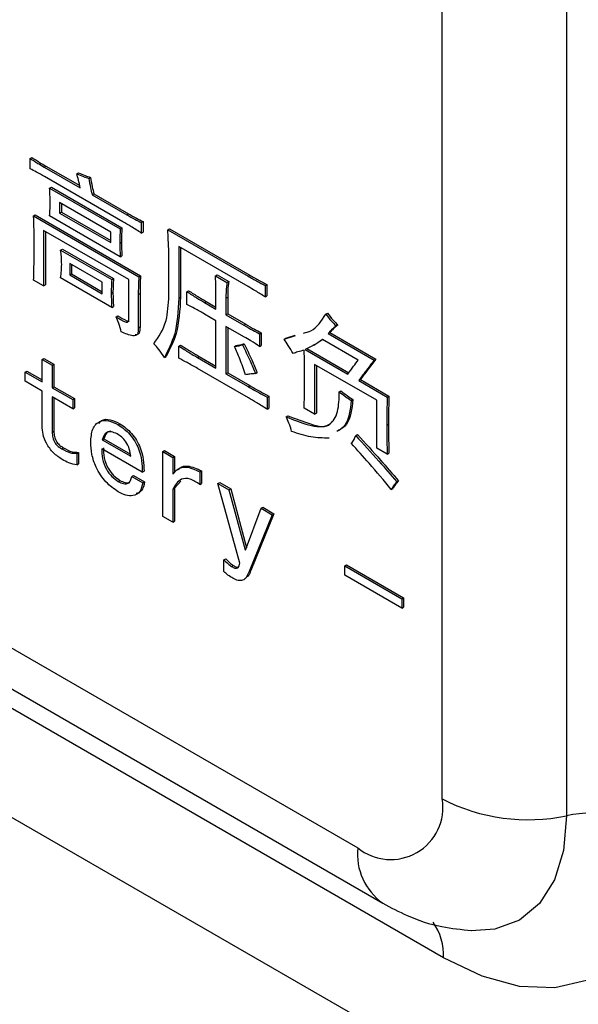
# Model space of a CAD drawing. Header units: millimetres. Extents: x 16386 to 23226, y -7201 to -2390.
# Tile 36 of 94: x 20949 to 20972, y -4653 to -4613. Entities that reach past the tile are written whole.
import ezdxf

# ---------------------------------------------------------------- set-up
doc = ezdxf.new("R2010")
doc.units = ezdxf.units.MM
doc.layers.get('0').update_dxf_attribs({"linetype": 'CONTINUOUS'})

msp = doc.modelspace()

# ---------------------------------------------------------------- linework, layer by layer
at = {"color": 7, "linetype": 'Continuous', "lineweight": 25}
for p, q in [((20712.744, -4509.181), (20972.088, -4658.897)), ((20966.551, -4644.677), (20966.551, -4571.597)), ((20898.502, -4609.425), (20963.06, -4646.693)), ((20899.538, -4611.714), (20964.096, -4648.983)), ((20966.595, -4651.235), (20902.038, -4613.967)), ((20949.539, -4618.246), (20949.61, -4618.205)), ((20949.539, -4618.675), (20949.539, -4618.246)), ((20950.118, -4618.604), (20950.189, -4618.563)), ((20950.118, -4618.604), (20951.607, -4619.463)), ((20950.189, -4618.563), (20951.586, -4619.37)), ((20953.364, -4620.86), (20950.139, -4618.998)), ((20951.462, -4618.878), (20951.532, -4618.837)), ((20951.958, -4619.069), (20952.029, -4619.028)), ((20950.345, -4619.475), (20950.416, -4619.434)), ((20950.345, -4619.475), (20953.261, -4621.158)), ((20950.416, -4619.434), (20953.331, -4621.117)), ((20952.103, -4619.75), (20952.173, -4619.709)), ((20952.103, -4619.75), (20953.529, -4620.573)), ((20952.173, -4619.709), (20953.6, -4620.532)), ((20952.868, -4621.289), (20950.759, -4620.072)), ((20950.759, -4620.072), (20950.759, -4620.502)), ((20950.83, -4620.113), (20950.83, -4620.461)), ((20949.684, -4620.621), (20949.754, -4620.58)), ((20949.684, -4620.621), (20954.026, -4623.128)), ((20949.754, -4620.58), (20954.096, -4623.087)), ((20953.261, -4622.304), (20950.345, -4620.621)), ((20950.759, -4620.502), (20950.83, -4620.461)), ((20950.759, -4620.502), (20952.868, -4621.719)), ((20950.83, -4620.461), (20952.868, -4621.638)), ((20953.529, -4620.573), (20953.6, -4620.532)), ((20953.261, -4621.158), (20953.331, -4621.117)), ((20954.129, -4620.895), (20954.2, -4620.855)), ((20954.129, -4620.895), (20954.129, -4621.325)), ((20954.2, -4620.855), (20954.2, -4621.284)), ((20953.612, -4623.247), (20950.097, -4621.218)), ((20950.097, -4621.218), (20950.097, -4623.51)), ((20950.168, -4621.259), (20950.168, -4623.469)), ((20952.868, -4621.719), (20952.868, -4621.289)), ((20954.129, -4621.325), (20954.2, -4621.284)), ((20955.225, -4621.194), (20955.295, -4621.153)), ((20955.225, -4621.194), (20958.533, -4623.103)), ((20955.295, -4621.153), (20958.604, -4623.063)), ((20953.24, -4621.743), (20953.311, -4621.702)), ((20958.533, -4623.533), (20955.68, -4621.886)), ((20955.68, -4621.886), (20955.68, -4624.011)), ((20955.75, -4621.927), (20955.75, -4623.97)), ((20950.8, -4622.03), (20950.871, -4621.989)), ((20950.8, -4622.03), (20952.909, -4623.247)), ((20950.871, -4621.989), (20952.98, -4623.206)), ((20953.261, -4622.304), (20953.331, -4622.263)), ((20955.266, -4623.916), (20955.266, -4622.125)), ((20952.516, -4623.355), (20951.172, -4622.579)), ((20951.172, -4622.579), (20951.172, -4623.056)), ((20951.243, -4622.62), (20951.243, -4623.016)), ((20951.172, -4623.056), (20951.243, -4623.016)), ((20951.172, -4623.056), (20952.516, -4623.832)), ((20951.243, -4623.016), (20952.516, -4623.751)), ((20954.026, -4623.128), (20954.096, -4623.087)), ((20957.189, -4623.092), (20957.26, -4623.051)), ((20957.189, -4623.092), (20957.664, -4623.366)), ((20957.26, -4623.051), (20957.735, -4623.325)), ((20958.533, -4623.103), (20958.604, -4623.063)), ((20950.097, -4623.51), (20949.684, -4623.271)), ((20950.097, -4623.51), (20950.168, -4623.469)), ((20952.909, -4624.393), (20950.8, -4623.176)), ((20952.516, -4623.832), (20952.516, -4623.355)), ((20952.909, -4623.247), (20952.98, -4623.206)), ((20953.612, -4624.751), (20953.612, -4623.247)), ((20957.664, -4623.366), (20957.735, -4623.325)), ((20959.236, -4623.485), (20959.307, -4623.445)), ((20959.236, -4623.485), (20959.236, -4623.963)), ((20959.307, -4623.445), (20959.307, -4623.922)), ((20952.888, -4623.808), (20952.959, -4623.768)), ((20954.005, -4623.856), (20954.076, -4623.815)), ((20954.005, -4623.856), (20954.005, -4625.241)), ((20954.076, -4623.815), (20954.076, -4625.2)), ((20956.01, -4623.748), (20956.081, -4623.708)), ((20956.01, -4624.274), (20956.01, -4623.748)), ((20957.21, -4624.464), (20957.21, -4623.748)), ((20959.236, -4623.963), (20959.307, -4623.922)), ((20952.909, -4624.393), (20952.98, -4624.352)), ((20955.68, -4624.011), (20955.75, -4623.97)), ((20956.734, -4624.19), (20956.805, -4624.149)), ((20956.734, -4624.19), (20957.21, -4624.464)), ((20956.805, -4624.149), (20957.21, -4624.383)), ((20957.623, -4624.011), (20957.694, -4623.97)), ((20957.623, -4624.011), (20957.623, -4624.703)), ((20957.694, -4623.97), (20957.694, -4624.662)), ((20953.095, -4624.787), (20953.166, -4624.746)), ((20957.21, -4624.942), (20956.734, -4624.667)), ((20957.623, -4624.703), (20957.694, -4624.662)), ((20957.623, -4624.703), (20958.367, -4625.133)), ((20957.694, -4624.662), (20958.438, -4625.092)), ((20961.738, -4624.667), (20961.808, -4624.626)), ((20957.21, -4626.9), (20957.21, -4624.942)), ((20958.367, -4625.61), (20957.623, -4625.181)), ((20957.623, -4625.181), (20957.623, -4627.138)), ((20958.367, -4625.133), (20958.438, -4625.092)), ((20962.172, -4625.156), (20962.242, -4625.116)), ((20954.005, -4625.241), (20954.076, -4625.2)), ((20957.694, -4625.222), (20957.694, -4627.098)), ((20959.008, -4625.479), (20959.079, -4625.438)), ((20959.008, -4625.479), (20959.008, -4626.004)), ((20959.079, -4625.438), (20959.079, -4625.963)), ((20960.022, -4625.706), (20960.489, -4625.558)), ((20960.092, -4625.665), (20960.484, -4625.541)), ((20961.841, -4625.467), (20961.912, -4625.426)), ((20961.841, -4625.467), (20963.743, -4626.565)), ((20961.912, -4625.426), (20963.814, -4626.524)), ((20955.68, -4625.993), (20955.75, -4625.952)), ((20955.68, -4626.494), (20955.68, -4625.993)), ((20957.975, -4626.004), (20958.045, -4625.964)), ((20958.305, -4625.933), (20958.376, -4625.892)), ((20959.008, -4626.004), (20959.079, -4625.963)), ((20960.022, -4625.706), (20960.092, -4625.665)), ((20961.247, -4625.953), (20961.335, -4625.902)), ((20961.617, -4625.72), (20961.326, -4625.905)), ((20963.081, -4626.565), (20961.614, -4625.718)), ((20960.89, -4626.135), (20962.647, -4627.15)), ((20960.961, -4626.095), (20962.69, -4627.093)), ((20950.035, -4626.538), (20950.106, -4626.497)), ((20950.035, -4627.469), (20950.035, -4626.538)), ((20950.035, -4626.538), (20950.449, -4626.776)), ((20950.106, -4626.497), (20950.519, -4626.735)), ((20950.449, -4626.776), (20950.519, -4626.735)), ((20950.449, -4626.776), (20950.449, -4627.707)), ((20950.519, -4626.735), (20950.519, -4627.667)), ((20955.08, -4626.458), (20955.151, -4626.417)), ((20956.445, -4626.458), (20956.515, -4626.417)), ((20956.445, -4626.458), (20957.21, -4626.9)), ((20956.515, -4626.417), (20957.21, -4626.818)), ((20963.847, -4628.224), (20961.283, -4626.744)), ((20961.283, -4626.744), (20961.283, -4628.797)), ((20961.353, -4626.785), (20961.353, -4628.757)), ((20963.743, -4626.565), (20963.814, -4626.524)), ((20949.332, -4627.063), (20949.403, -4627.022)), ((20949.332, -4627.445), (20949.332, -4627.063)), ((20949.332, -4627.063), (20950.035, -4627.469)), ((20949.403, -4627.022), (20950.035, -4627.387)), ((20958.554, -4628.129), (20956.445, -4626.912)), ((20957.623, -4627.138), (20957.694, -4627.098)), ((20957.623, -4627.138), (20958.533, -4627.664)), ((20957.694, -4627.098), (20958.604, -4627.623)), ((20958.843, -4627.126), (20958.914, -4627.086)), ((20950.035, -4627.851), (20949.332, -4627.445)), ((20958.533, -4627.664), (20958.604, -4627.623)), ((20963.102, -4627.413), (20963.173, -4627.372)), ((20963.102, -4627.413), (20964.281, -4628.093)), ((20963.173, -4627.372), (20964.351, -4628.052)), ((20950.035, -4629.283), (20950.035, -4627.851)), ((20950.449, -4627.707), (20950.519, -4627.667)), ((20950.449, -4627.707), (20951.296, -4628.197)), ((20950.519, -4627.667), (20951.367, -4628.156)), ((20962.296, -4627.878), (20962.367, -4627.837)), ((20951.296, -4628.579), (20950.449, -4628.089)), ((20950.449, -4628.089), (20950.449, -4629.546)), ((20950.519, -4628.13), (20950.519, -4629.505)), ((20951.296, -4628.197), (20951.367, -4628.156)), ((20951.296, -4628.197), (20951.296, -4628.579)), ((20951.367, -4628.156), (20951.367, -4628.538)), ((20959.319, -4628.093), (20959.389, -4628.053)), ((20959.319, -4628.093), (20959.319, -4628.595)), ((20959.389, -4628.053), (20959.389, -4628.554)), ((20962.792, -4628.236), (20962.863, -4628.195)), ((20963.847, -4630.206), (20963.847, -4628.224)), ((20964.281, -4628.093), (20964.351, -4628.052)), ((20951.296, -4628.579), (20951.367, -4628.538)), ((20959.319, -4628.595), (20959.389, -4628.554)), ((20961.283, -4628.797), (20960.849, -4628.547)), ((20961.283, -4628.797), (20961.353, -4628.757)), ((20953.178, -4629.235), (20953.249, -4629.194)), ((20960.104, -4628.905), (20960.175, -4628.864)), ((20964.26, -4629.251), (20964.331, -4629.21)), ((20950.449, -4629.546), (20950.519, -4629.505)), ((20962.978, -4629.681), (20963.049, -4629.64)), ((20952.516, -4629.856), (20952.587, -4629.815)), ((20952.516, -4629.856), (20953.695, -4630.536)), ((20952.587, -4629.815), (20953.676, -4630.444)), ((20950.842, -4630.226), (20950.912, -4630.185)), ((20951.462, -4630.417), (20951.532, -4630.376)), ((20951.462, -4630.417), (20951.462, -4630.895)), ((20951.532, -4630.376), (20951.532, -4630.854)), ((20954.17, -4631.193), (20952.496, -4630.226)), ((20955.018, -4630.345), (20955.089, -4630.304)), ((20955.018, -4633.019), (20955.018, -4630.345)), ((20955.018, -4630.345), (20955.432, -4630.584)), ((20955.089, -4630.304), (20955.502, -4630.543)), ((20964.281, -4630.457), (20963.847, -4630.206)), ((20964.281, -4630.457), (20964.351, -4630.416)), ((20951.462, -4630.895), (20951.532, -4630.854)), ((20955.432, -4630.584), (20955.502, -4630.543)), ((20955.432, -4630.584), (20955.432, -4631.276)), ((20955.502, -4630.543), (20955.502, -4631.207)), ((20954.17, -4631.193), (20954.241, -4631.152)), ((20956.548, -4631.181), (20956.619, -4631.14)), ((20956.548, -4631.181), (20956.548, -4631.706)), ((20956.619, -4631.14), (20956.619, -4631.665)), ((20953.178, -4631.575), (20953.249, -4631.534)), ((20953.736, -4631.372), (20953.807, -4631.331)), ((20953.736, -4631.372), (20954.191, -4631.635)), ((20953.807, -4631.331), (20954.262, -4631.594)), ((20954.191, -4631.635), (20954.262, -4631.594)), ((20955.756, -4631.561), (20955.502, -4631.856)), ((20956.548, -4631.706), (20956.619, -4631.665)), ((20957.292, -4631.658), (20957.363, -4631.617)), ((20958.202, -4634.953), (20957.292, -4631.658)), ((20957.292, -4631.658), (20957.747, -4631.921)), ((20957.363, -4631.617), (20957.818, -4631.88)), ((20964.674, -4631.591), (20964.744, -4631.55)), ((20955.432, -4631.897), (20955.502, -4631.856)), ((20955.432, -4631.897), (20955.432, -4633.258)), ((20955.502, -4631.856), (20955.502, -4633.217)), ((20957.747, -4631.921), (20957.818, -4631.88)), ((20957.747, -4631.921), (20958.409, -4634.404)), ((20957.818, -4631.88), (20958.467, -4634.315)), ((20964.446, -4631.913), (20964.517, -4631.872)), ((20958.429, -4634.416), (20959.07, -4632.685)), ((20959.596, -4632.906), (20958.645, -4635.246)), ((20959.07, -4632.685), (20959.141, -4632.644)), ((20959.07, -4632.685), (20959.525, -4632.947)), ((20959.141, -4632.644), (20959.596, -4632.906)), ((20959.525, -4632.947), (20959.596, -4632.906)), ((20955.432, -4633.258), (20955.018, -4633.019)), ((20955.432, -4633.258), (20955.502, -4633.217)), ((20959.525, -4632.947), (20958.574, -4635.287)), ((20958.409, -4634.404), (20958.441, -4634.385)), ((20958.409, -4634.404), (20958.429, -4634.416)), ((20957.54, -4634.81), (20957.611, -4634.769)), ((20957.54, -4635.287), (20957.54, -4634.81)), ((20957.851, -4635.084), (20957.921, -4635.043)), ((20958.574, -4635.287), (20958.645, -4635.246)), ((20962.523, -4635.06), (20962.594, -4635.019)), ((20962.523, -4635.06), (20964.88, -4636.421)), ((20962.523, -4635.442), (20962.523, -4635.06)), ((20962.594, -4635.019), (20964.951, -4636.38)), ((20964.88, -4636.803), (20962.523, -4635.442)), ((20964.88, -4636.421), (20964.951, -4636.38)), ((20964.88, -4636.421), (20964.88, -4636.803)), ((20964.951, -4636.38), (20964.951, -4636.762)), ((20964.88, -4636.803), (20964.951, -4636.762))]:
    msp.add_line(p, q, dxfattribs=at)
at = {"color": 8, "linetype": 'Continuous', "lineweight": 25}
msp.add_line((20971.683, -4577.168), (20971.683, -4645.372), dxfattribs=at)
at = {"color": 8, "linetype": 'Continuous', "lineweight": 25, "flags": 128}
msp.add_lwpolyline([(20971.683, -4645.372), (20971.555, -4646.798), (20971.176, -4648.021), (20970.56, -4648.996), (20969.732, -4649.683), (20968.723, -4650.056), (20967.741, -4650.116)], dxfattribs=at)
at = {"color": 7, "linetype": 'Continuous', "lineweight": 25, "flags": 128}
msp.add_lwpolyline([(20975.788, -4645.927), (20975.648, -4647.69), (20975.233, -4649.238), (20974.556, -4650.524), (20973.637, -4651.509), (20972.504, -4652.163), (20971.191, -4652.467), (20969.739, -4652.41), (20968.192, -4651.996), (20966.595, -4651.235)], dxfattribs=at)
at = {"color": 7, "linetype": 'Continuous', "lineweight": 25}
for centre, radius, start, end in [((20964.423, -4645.022), 2.156, 230.797, 9.2139), ((20970.096, -4637.793), 7.743, 242.7578, 281.8276), ((20972.952, -4651.434), 6.194, 62.7576, 101.8275)]:
    msp.add_arc(centre, radius, start, end, dxfattribs=at)
at = {"color": 8, "linetype": 'Continuous', "lineweight": 25}
for centre, radius, start, end in [((20965.55, -4646.945), 2.503, 174.2223, 234.4871), ((20964.262, -4651.108), 2.337, 356.8707, 35.2981)]:
    msp.add_arc(centre, radius, start, end, dxfattribs=at)
at = {"color": 7, "linetype": 'Continuous', "lineweight": 25}
for points, knots in [([(20949.539, -4618.246), (20949.647, -4618.316), (20949.84, -4618.441), (20950.033, -4618.554), (20950.118, -4618.604)], [0, 0, 0, 0, 0.5599791, 1, 1, 1, 1]), ([(20949.61, -4618.205), (20949.718, -4618.275), (20949.91, -4618.4), (20950.104, -4618.513), (20950.189, -4618.563)], [0, 0, 0, 0, 0.5599791, 1, 1, 1, 1]), ([(20950.139, -4618.998), (20950.027, -4618.934), (20949.826, -4618.82), (20949.627, -4618.72), (20949.539, -4618.675)], [0, 0, 0, 0, 0.560024, 1, 1, 1, 1]), ([(20951.607, -4619.463), (20951.584, -4619.355), (20951.545, -4619.162), (20951.487, -4618.965), (20951.462, -4618.878)], [0, 0, 0, 0, 0.559988, 1, 1, 1, 1]), ([(20951.462, -4618.878), (20951.555, -4618.92), (20951.722, -4618.996), (20951.886, -4619.047), (20951.958, -4619.069)], [0, 0, 0, 0, 0.55994, 1, 1, 1, 1]), ([(20951.532, -4618.837), (20951.626, -4618.879), (20951.793, -4618.955), (20951.957, -4619.006), (20952.029, -4619.028)], [0, 0, 0, 0, 0.55994, 1, 1, 1, 1]), ([(20951.958, -4619.069), (20951.981, -4619.195), (20952.022, -4619.42), (20952.078, -4619.649), (20952.103, -4619.75)], [0, 0, 0, 0, 0.55994, 1, 1, 1, 1]), ([(20952.029, -4619.028), (20952.052, -4619.154), (20952.093, -4619.379), (20952.149, -4619.608), (20952.173, -4619.709)], [0, 0, 0, 0, 0.55994, 1, 1, 1, 1]), ([(20950.366, -4620.084), (20950.365, -4619.972), (20950.364, -4619.772), (20950.351, -4619.566), (20950.345, -4619.475)], [0, 0, 0, 0, 0.560014, 1, 1, 1, 1]), ([(20950.345, -4620.621), (20950.352, -4620.523), (20950.365, -4620.347), (20950.366, -4620.164), (20950.366, -4620.084)], [0, 0, 0, 0, 0.559948, 1, 1, 1, 1]), ([(20949.704, -4621.922), (20949.705, -4621.682), (20949.706, -4621.253), (20949.69, -4620.814), (20949.684, -4620.621)], [0, 0, 0, 0, 0.560044, 1, 1, 1, 1]), ([(20953.529, -4620.573), (20953.641, -4620.636), (20953.841, -4620.749), (20954.041, -4620.851), (20954.129, -4620.895)], [0, 0, 0, 0, 0.559992, 1, 1, 1, 1]), ([(20953.6, -4620.532), (20953.712, -4620.595), (20953.912, -4620.708), (20954.112, -4620.81), (20954.2, -4620.855)], [0, 0, 0, 0, 0.559992, 1, 1, 1, 1]), ([(20953.331, -4621.117), (20953.325, -4621.225), (20953.313, -4621.417), (20953.311, -4621.615), (20953.311, -4621.702)], [0, 0, 0, 0, 0.5599825, 1, 1, 1, 1]), ([(20954.129, -4621.325), (20953.986, -4621.235), (20953.731, -4621.073), (20953.476, -4620.925), (20953.364, -4620.86)], [0, 0, 0, 0, 0.559977, 1, 1, 1, 1]), ([(20953.261, -4621.158), (20953.254, -4621.266), (20953.243, -4621.458), (20953.241, -4621.656), (20953.24, -4621.743)], [0, 0, 0, 0, 0.5599825, 1, 1, 1, 1]), ([(20955.266, -4622.125), (20955.259, -4621.951), (20955.246, -4621.642), (20955.231, -4621.331), (20955.225, -4621.194)], [0, 0, 0, 0, 0.56, 1, 1, 1, 1]), ([(20949.684, -4623.271), (20949.691, -4623.022), (20949.705, -4622.576), (20949.704, -4622.122), (20949.704, -4621.922)], [0, 0, 0, 0, 0.559974, 1, 1, 1, 1]), ([(20953.24, -4621.743), (20953.241, -4621.846), (20953.244, -4622.031), (20953.255, -4622.221), (20953.261, -4622.304)], [0, 0, 0, 0, 0.559973, 1, 1, 1, 1]), ([(20953.311, -4621.702), (20953.312, -4621.806), (20953.314, -4621.99), (20953.326, -4622.18), (20953.331, -4622.263)], [0, 0, 0, 0, 0.559973, 1, 1, 1, 1]), ([(20950.842, -4622.627), (20950.84, -4622.518), (20950.837, -4622.325), (20950.812, -4622.12), (20950.8, -4622.03)], [0, 0, 0, 0, 0.560002, 1, 1, 1, 1]), ([(20950.8, -4623.176), (20950.814, -4623.077), (20950.838, -4622.901), (20950.84, -4622.71), (20950.842, -4622.627)], [0, 0, 0, 0, 0.559895, 1, 1, 1, 1]), ([(20954.026, -4623.128), (20954.019, -4623.262), (20954.007, -4623.502), (20954.005, -4623.748), (20954.005, -4623.856)], [0, 0, 0, 0, 0.5599868, 1, 1, 1, 1]), ([(20954.096, -4623.087), (20954.09, -4623.221), (20954.078, -4623.461), (20954.076, -4623.707), (20954.076, -4623.815)], [0, 0, 0, 0, 0.5599868, 1, 1, 1, 1]), ([(20957.21, -4623.748), (20957.209, -4623.627), (20957.208, -4623.412), (20957.195, -4623.189), (20957.189, -4623.092)], [0, 0, 0, 0, 0.560019, 1, 1, 1, 1]), ([(20958.533, -4623.103), (20958.664, -4623.179), (20958.899, -4623.314), (20959.133, -4623.433), (20959.236, -4623.485)], [0, 0, 0, 0, 0.560021, 1, 1, 1, 1]), ([(20958.604, -4623.063), (20958.735, -4623.138), (20958.969, -4623.273), (20959.204, -4623.392), (20959.307, -4623.445)], [0, 0, 0, 0, 0.560021, 1, 1, 1, 1]), ([(20952.909, -4623.247), (20952.902, -4623.35), (20952.89, -4623.534), (20952.889, -4623.725), (20952.888, -4623.808)], [0, 0, 0, 0, 0.559978, 1, 1, 1, 1]), ([(20952.98, -4623.206), (20952.973, -4623.309), (20952.961, -4623.493), (20952.96, -4623.684), (20952.959, -4623.768)], [0, 0, 0, 0, 0.559978, 1, 1, 1, 1]), ([(20957.664, -4623.366), (20957.65, -4623.482), (20957.623, -4623.688), (20957.623, -4623.912), (20957.623, -4624.011)], [0, 0, 0, 0, 0.559659, 1, 1, 1, 1]), ([(20957.735, -4623.325), (20957.72, -4623.441), (20957.694, -4623.647), (20957.694, -4623.871), (20957.694, -4623.97)], [0, 0, 0, 0, 0.559659, 1, 1, 1, 1]), ([(20959.236, -4623.963), (20959.105, -4623.879), (20958.871, -4623.728), (20958.636, -4623.593), (20958.533, -4623.533)], [0, 0, 0, 0, 0.559964, 1, 1, 1, 1]), ([(20952.888, -4623.808), (20952.89, -4623.916), (20952.892, -4624.109), (20952.904, -4624.306), (20952.909, -4624.393)], [0, 0, 0, 0, 0.559978, 1, 1, 1, 1]), ([(20952.959, -4623.768), (20952.96, -4623.875), (20952.962, -4624.068), (20952.974, -4624.265), (20952.98, -4624.352)], [0, 0, 0, 0, 0.559978, 1, 1, 1, 1]), ([(20954.646, -4625.897), (20954.846, -4625.605), (20955.205, -4625.082), (20955.247, -4624.273), (20955.266, -4623.916)], [0, 0, 0, 0, 0.55891, 1, 1, 1, 1]), ([(20956.01, -4623.748), (20956.145, -4623.834), (20956.387, -4623.987), (20956.628, -4624.128), (20956.734, -4624.19)], [0, 0, 0, 0, 0.559994, 1, 1, 1, 1]), ([(20956.081, -4623.708), (20956.216, -4623.793), (20956.457, -4623.946), (20956.699, -4624.087), (20956.805, -4624.149)], [0, 0, 0, 0, 0.559994, 1, 1, 1, 1]), ([(20955.68, -4624.011), (20955.649, -4624.539), (20955.594, -4625.483), (20955.237, -4626.16), (20955.08, -4626.458)], [0, 0, 0, 0, 0.559516, 1, 1, 1, 1]), ([(20955.75, -4623.97), (20955.72, -4624.498), (20955.665, -4625.442), (20955.308, -4626.119), (20955.151, -4626.417)], [0, 0, 0, 0, 0.559516, 1, 1, 1, 1]), ([(20956.734, -4624.667), (20956.599, -4624.589), (20956.357, -4624.449), (20956.116, -4624.327), (20956.01, -4624.274)], [0, 0, 0, 0, 0.560063, 1, 1, 1, 1]), ([(20953.095, -4624.787), (20953.215, -4624.861), (20953.364, -4624.953), (20953.536, -4625.017), (20953.578, -4624.988), (20953.618, -4624.916), (20953.615, -4624.824), (20953.612, -4624.751)], [0, 0, 0, 0, 0.501492, 0.625527, 0.688098, 0.750773, 1, 1, 1, 1]), ([(20953.166, -4624.746), (20953.284, -4624.817), (20953.431, -4624.904), (20953.6, -4624.977), (20953.625, -4624.959), (20953.629, -4624.956)], [0, 0, 0, 0, 0.768945, 0.959129, 1, 1, 1, 1]), ([(20960.823, -4625.453), (20960.926, -4625.427), (20961.329, -4625.329), (20961.563, -4624.949), (20961.738, -4624.667)], [0, 0, 0, 0, 0.255683, 1, 1, 1, 1]), ([(20961.738, -4624.667), (20961.814, -4624.767), (20961.95, -4624.947), (20962.104, -4625.092), (20962.172, -4625.156)], [0, 0, 0, 0, 0.559958, 1, 1, 1, 1]), ([(20961.808, -4624.626), (20961.885, -4624.727), (20962.021, -4624.906), (20962.175, -4625.052), (20962.242, -4625.116)], [0, 0, 0, 0, 0.559958, 1, 1, 1, 1]), ([(20953.302, -4625.408), (20953.271, -4625.292), (20953.217, -4625.085), (20953.132, -4624.878), (20953.095, -4624.787)], [0, 0, 0, 0, 0.559981, 1, 1, 1, 1]), ([(20958.367, -4625.133), (20958.487, -4625.202), (20958.701, -4625.325), (20958.915, -4625.432), (20959.008, -4625.479)], [0, 0, 0, 0, 0.56001, 1, 1, 1, 1]), ([(20958.438, -4625.092), (20958.558, -4625.161), (20958.772, -4625.284), (20958.985, -4625.391), (20959.079, -4625.438)], [0, 0, 0, 0, 0.56001, 1, 1, 1, 1]), ([(20962.172, -4625.156), (20962.107, -4625.21), (20961.992, -4625.307), (20961.887, -4625.418), (20961.841, -4625.467)], [0, 0, 0, 0, 0.560111, 1, 1, 1, 1]), ([(20962.242, -4625.116), (20962.178, -4625.17), (20962.063, -4625.266), (20961.958, -4625.377), (20961.912, -4625.426)], [0, 0, 0, 0, 0.560111, 1, 1, 1, 1]), ([(20954.005, -4625.241), (20954.003, -4625.337), (20954.001, -4625.481), (20953.894, -4625.571), (20953.669, -4625.562), (20953.465, -4625.476), (20953.302, -4625.408)], [0, 0, 0, 0, 0.248436, 0.373255, 0.498424, 1, 1, 1, 1]), ([(20954.076, -4625.2), (20954.074, -4625.295), (20954.071, -4625.438), (20953.972, -4625.527), (20953.908, -4625.523), (20953.88, -4625.522)], [0, 0, 0, 0, 0.534187, 0.802574, 1, 1, 1, 1]), ([(20955.08, -4626.458), (20955.006, -4626.344), (20954.875, -4626.139), (20954.716, -4625.971), (20954.646, -4625.897)], [0, 0, 0, 0, 0.559555, 1, 1, 1, 1]), ([(20955.68, -4625.993), (20955.822, -4626.083), (20956.077, -4626.244), (20956.332, -4626.393), (20956.445, -4626.458)], [0, 0, 0, 0, 0.559977, 1, 1, 1, 1]), ([(20955.75, -4625.952), (20955.893, -4626.042), (20956.148, -4626.204), (20956.403, -4626.352), (20956.515, -4626.417)], [0, 0, 0, 0, 0.559977, 1, 1, 1, 1]), ([(20957.975, -4626.004), (20958.039, -4625.998), (20958.155, -4625.987), (20958.26, -4625.949), (20958.305, -4625.933)], [0, 0, 0, 0, 0.559969, 1, 1, 1, 1]), ([(20958.045, -4625.964), (20958.11, -4625.957), (20958.226, -4625.946), (20958.33, -4625.908), (20958.376, -4625.892)], [0, 0, 0, 0, 0.559969, 1, 1, 1, 1]), ([(20958.305, -4625.933), (20958.411, -4626.154), (20958.599, -4626.55), (20958.768, -4626.95), (20958.843, -4627.126)], [0, 0, 0, 0, 0.5600005, 1, 1, 1, 1]), ([(20959.008, -4626.004), (20958.889, -4625.927), (20958.675, -4625.789), (20958.462, -4625.665), (20958.367, -4625.61)], [0, 0, 0, 0, 0.559949, 1, 1, 1, 1]), ([(20958.376, -4625.892), (20958.481, -4626.114), (20958.669, -4626.51), (20958.839, -4626.91), (20958.914, -4627.086)], [0, 0, 0, 0, 0.5600005, 1, 1, 1, 1]), ([(20960.394, -4626.303), (20960.33, -4626.187), (20960.216, -4625.981), (20960.081, -4625.79), (20960.022, -4625.706)], [0, 0, 0, 0, 0.560043, 1, 1, 1, 1]), ([(20961.614, -4625.718), (20961.484, -4625.805), (20961.253, -4625.962), (20961.001, -4626.082), (20960.89, -4626.135)], [0, 0, 0, 0, 0.559994, 1, 1, 1, 1]), ([(20958.429, -4627.174), (20958.354, -4626.955), (20958.219, -4626.563), (20958.049, -4626.175), (20957.975, -4626.004)], [0, 0, 0, 0, 0.559984, 1, 1, 1, 1]), ([(20960.849, -4626.159), (20960.762, -4626.182), (20960.606, -4626.222), (20960.459, -4626.278), (20960.394, -4626.303)], [0, 0, 0, 0, 0.560031, 1, 1, 1, 1]), ([(20960.869, -4627.341), (20960.869, -4627.123), (20960.869, -4626.733), (20960.855, -4626.334), (20960.849, -4626.159)], [0, 0, 0, 0, 0.560021, 1, 1, 1, 1]), ([(20956.445, -4626.912), (20956.302, -4626.829), (20956.046, -4626.682), (20955.792, -4626.551), (20955.68, -4626.494)], [0, 0, 0, 0, 0.560043, 1, 1, 1, 1]), ([(20962.647, -4627.15), (20962.73, -4627.043), (20962.877, -4626.851), (20963.019, -4626.652), (20963.081, -4626.565)], [0, 0, 0, 0, 0.56001, 1, 1, 1, 1]), ([(20963.743, -4626.565), (20963.622, -4626.722), (20963.407, -4627.002), (20963.195, -4627.287), (20963.102, -4627.413)], [0, 0, 0, 0, 0.560009, 1, 1, 1, 1]), ([(20963.814, -4626.524), (20963.693, -4626.681), (20963.478, -4626.961), (20963.266, -4627.246), (20963.173, -4627.372)], [0, 0, 0, 0, 0.560009, 1, 1, 1, 1]), ([(20958.843, -4627.126), (20958.764, -4627.132), (20958.624, -4627.141), (20958.489, -4627.164), (20958.429, -4627.174)], [0, 0, 0, 0, 0.559982, 1, 1, 1, 1]), ([(20958.604, -4627.623), (20958.75, -4627.707), (20959.012, -4627.858), (20959.274, -4627.993), (20959.389, -4628.053)], [0, 0, 0, 0, 0.560031, 1, 1, 1, 1]), ([(20960.849, -4628.547), (20960.856, -4628.324), (20960.869, -4627.926), (20960.869, -4627.52), (20960.869, -4627.341)], [0, 0, 0, 0, 0.559981, 1, 1, 1, 1]), ([(20958.533, -4627.664), (20958.68, -4627.748), (20958.942, -4627.899), (20959.203, -4628.034), (20959.319, -4628.093)], [0, 0, 0, 0, 0.560031, 1, 1, 1, 1]), ([(20960.104, -4628.905), (20960.414, -4629.033), (20961.033, -4629.288), (20961.889, -4629.382), (20962.283, -4628.73), (20962.292, -4628.163), (20962.296, -4627.878)], [0, 0, 0, 0, 0.281467, 0.560828, 0.778939, 1, 1, 1, 1]), ([(20962.296, -4627.878), (20962.388, -4627.947), (20962.553, -4628.07), (20962.719, -4628.186), (20962.792, -4628.236)], [0, 0, 0, 0, 0.560035, 1, 1, 1, 1]), ([(20962.367, -4627.837), (20962.459, -4627.906), (20962.624, -4628.03), (20962.79, -4628.145), (20962.863, -4628.195)], [0, 0, 0, 0, 0.560035, 1, 1, 1, 1]), ([(20959.319, -4628.595), (20959.176, -4628.504), (20958.921, -4628.342), (20958.666, -4628.194), (20958.554, -4628.129)], [0, 0, 0, 0, 0.559964, 1, 1, 1, 1]), ([(20962.792, -4628.236), (20962.748, -4628.626), (20962.683, -4629.21), (20962.318, -4629.444), (20962.197, -4629.522)], [0, 0, 0, 0, 0.668022, 1, 1, 1, 1]), ([(20962.863, -4628.195), (20962.819, -4628.585), (20962.753, -4629.169), (20962.389, -4629.403), (20962.267, -4629.481)], [0, 0, 0, 0, 0.668022, 1, 1, 1, 1]), ([(20964.281, -4628.093), (20964.273, -4628.307), (20964.26, -4628.689), (20964.26, -4629.079), (20964.26, -4629.251)], [0, 0, 0, 0, 0.559975, 1, 1, 1, 1]), ([(20964.351, -4628.052), (20964.344, -4628.266), (20964.331, -4628.648), (20964.331, -4629.038), (20964.331, -4629.21)], [0, 0, 0, 0, 0.559975, 1, 1, 1, 1]), ([(20952.041, -4629.963), (20952.054, -4629.769), (20952.08, -4629.381), (20952.372, -4629.074), (20952.767, -4629.035), (20953.041, -4629.169), (20953.178, -4629.235)], [0, 0, 0, 0, 0.280388, 0.559303, 0.779456, 1, 1, 1, 1]), ([(20952.376, -4629.188), (20952.411, -4629.141), (20952.518, -4629), (20952.843, -4629.002), (20953.113, -4629.13), (20953.249, -4629.194)], [0, 0, 0, 0, 0.199059, 0.599174, 1, 1, 1, 1]), ([(20953.178, -4629.235), (20953.344, -4629.352), (20953.675, -4629.587), (20954.135, -4630.361), (20954.157, -4630.877), (20954.17, -4631.193)], [0, 0, 0, 0, 0.280457, 0.559668, 1, 1, 1, 1]), ([(20953.249, -4629.194), (20953.415, -4629.312), (20953.746, -4629.546), (20954.205, -4630.32), (20954.227, -4630.836), (20954.241, -4631.152)], [0, 0, 0, 0, 0.280457, 0.559668, 1, 1, 1, 1]), ([(20960.332, -4629.514), (20960.3, -4629.399), (20960.242, -4629.195), (20960.146, -4628.994), (20960.104, -4628.905)], [0, 0, 0, 0, 0.559715, 1, 1, 1, 1]), ([(20960.175, -4628.864), (20960.478, -4628.982), (20961.082, -4629.217), (20961.829, -4629.398), (20961.994, -4629.111), (20962.019, -4629.069)], [0, 0, 0, 0, 0.462154, 0.920849, 1, 1, 1, 1]), ([(20964.26, -4629.251), (20964.26, -4629.474), (20964.26, -4629.872), (20964.274, -4630.278), (20964.281, -4630.457)], [0, 0, 0, 0, 0.560016, 1, 1, 1, 1]), ([(20964.331, -4629.21), (20964.331, -4629.433), (20964.331, -4629.831), (20964.345, -4630.237), (20964.351, -4630.416)], [0, 0, 0, 0, 0.560016, 1, 1, 1, 1]), ([(20950.862, -4630.668), (20950.741, -4630.587), (20950.5, -4630.426), (20950.208, -4630.033), (20950.054, -4629.623), (20950.041, -4629.397), (20950.035, -4629.283)], [0, 0, 0, 0, 0.2803679, 0.5594444, 0.7793091, 1, 1, 1, 1]), ([(20950.449, -4629.546), (20950.454, -4629.617), (20950.463, -4629.759), (20950.553, -4629.988), (20950.702, -4630.139), (20950.795, -4630.197), (20950.842, -4630.226)], [0, 0, 0, 0, 0.280644, 0.55924, 0.779025, 1, 1, 1, 1]), ([(20950.519, -4629.505), (20950.524, -4629.576), (20950.534, -4629.718), (20950.624, -4629.947), (20950.772, -4630.098), (20950.866, -4630.156), (20950.912, -4630.185)], [0, 0, 0, 0, 0.280644, 0.55924, 0.779025, 1, 1, 1, 1]), ([(20953.137, -4629.617), (20953.055, -4629.58), (20952.892, -4629.504), (20952.633, -4629.547), (20952.561, -4629.739), (20952.516, -4629.856)], [0, 0, 0, 0, 0.280627, 0.560756, 1, 1, 1, 1]), ([(20952.873, -4629.504), (20952.834, -4629.507), (20952.682, -4629.519), (20952.627, -4629.689), (20952.587, -4629.815)], [0, 0, 0, 0, 0.257136, 1, 1, 1, 1]), ([(20953.695, -4630.536), (20953.681, -4630.438), (20953.652, -4630.241), (20953.515, -4629.946), (20953.324, -4629.738), (20953.199, -4629.657), (20953.137, -4629.617)], [0, 0, 0, 0, 0.28077, 0.558795, 0.779201, 1, 1, 1, 1]), ([(20961.876, -4629.786), (20961.63, -4629.784), (20961.137, -4629.779), (20960.6, -4629.602), (20960.332, -4629.514)], [0, 0, 0, 0, 0.499625, 1, 1, 1, 1]), ([(20963.049, -4629.64), (20963.368, -4629.991), (20963.939, -4630.618), (20964.498, -4631.265), (20964.744, -4631.55)], [0, 0, 0, 0, 0.560025, 1, 1, 1, 1]), ([(20953.178, -4632.005), (20953.003, -4631.883), (20952.654, -4631.64), (20952.262, -4631.039), (20952.065, -4630.452), (20952.049, -4630.126), (20952.041, -4629.963)], [0, 0, 0, 0, 0.2798116, 0.558943, 0.7791419, 1, 1, 1, 1]), ([(20962.792, -4630.003), (20962.836, -4629.953), (20962.914, -4629.864), (20962.959, -4629.737), (20962.978, -4629.681)], [0, 0, 0, 0, 0.56077, 1, 1, 1, 1]), ([(20964.446, -4631.913), (20964.143, -4631.547), (20963.602, -4630.892), (20963.039, -4630.275), (20962.792, -4630.003)], [0, 0, 0, 0, 0.560029, 1, 1, 1, 1]), ([(20962.978, -4629.681), (20963.298, -4630.032), (20963.868, -4630.659), (20964.427, -4631.306), (20964.674, -4631.591)], [0, 0, 0, 0, 0.560025, 1, 1, 1, 1]), ([(20950.842, -4630.226), (20950.963, -4630.293), (20951.181, -4630.412), (20951.376, -4630.415), (20951.462, -4630.417)], [0, 0, 0, 0, 0.560065, 1, 1, 1, 1]), ([(20950.912, -4630.185), (20951.034, -4630.252), (20951.251, -4630.371), (20951.447, -4630.375), (20951.532, -4630.376)], [0, 0, 0, 0, 0.560065, 1, 1, 1, 1]), ([(20952.496, -4630.226), (20952.499, -4630.36), (20952.507, -4630.627), (20952.651, -4631.056), (20952.909, -4631.391), (20953.088, -4631.514), (20953.178, -4631.575)], [0, 0, 0, 0, 0.281276, 0.559598, 0.779665, 1, 1, 1, 1]), ([(20952.566, -4630.185), (20952.57, -4630.319), (20952.578, -4630.586), (20952.722, -4631.015), (20952.98, -4631.35), (20953.159, -4631.473), (20953.249, -4631.534)], [0, 0, 0, 0, 0.281276, 0.559598, 0.779665, 1, 1, 1, 1]), ([(20951.462, -4630.895), (20951.353, -4630.873), (20951.158, -4630.835), (20950.952, -4630.719), (20950.862, -4630.668)], [0, 0, 0, 0, 0.559605, 1, 1, 1, 1]), ([(20955.432, -4631.276), (20955.501, -4631.193), (20955.638, -4631.027), (20956.019, -4630.935), (20956.348, -4631.088), (20956.548, -4631.181)], [0, 0, 0, 0, 0.280743, 0.560967, 1, 1, 1, 1]), ([(20955.651, -4631.09), (20955.676, -4631.063), (20955.772, -4630.958), (20956.094, -4630.9), (20956.42, -4631.049), (20956.619, -4631.14)], [0, 0, 0, 0, 0.11744, 0.461287, 1, 1, 1, 1]), ([(20953.178, -4631.575), (20953.252, -4631.612), (20953.401, -4631.686), (20953.585, -4631.667), (20953.695, -4631.545), (20953.723, -4631.43), (20953.736, -4631.372)], [0, 0, 0, 0, 0.280249, 0.559335, 0.779488, 1, 1, 1, 1]), ([(20954.191, -4631.635), (20954.16, -4631.77), (20954.099, -4632.041), (20953.811, -4632.176), (20953.495, -4632.163), (20953.284, -4632.057), (20953.178, -4632.005)], [0, 0, 0, 0, 0.279312, 0.558826, 0.779299, 1, 1, 1, 1]), ([(20953.249, -4631.534), (20953.321, -4631.569), (20953.466, -4631.638), (20953.616, -4631.648), (20953.658, -4631.601), (20953.659, -4631.6)], [0, 0, 0, 0, 0.497478, 0.992891, 1, 1, 1, 1]), ([(20954.262, -4631.594), (20954.234, -4631.734), (20954.184, -4631.981), (20953.997, -4632.049), (20953.916, -4632.078)], [0, 0, 0, 0, 0.566684, 1, 1, 1, 1]), ([(20956.548, -4631.706), (20956.411, -4631.614), (20956.137, -4631.43), (20955.686, -4631.453), (20955.528, -4631.728), (20955.432, -4631.897)], [0, 0, 0, 0, 0.280678, 0.559853, 1, 1, 1, 1]), ([(20964.674, -4631.591), (20964.625, -4631.644), (20964.54, -4631.739), (20964.475, -4631.86), (20964.446, -4631.913)], [0, 0, 0, 0, 0.55992, 1, 1, 1, 1]), ([(20964.744, -4631.55), (20964.696, -4631.603), (20964.61, -4631.698), (20964.545, -4631.819), (20964.517, -4631.872)], [0, 0, 0, 0, 0.55992, 1, 1, 1, 1]), ([(20957.54, -4634.81), (20957.596, -4634.87), (20957.695, -4634.978), (20957.803, -4635.052), (20957.851, -4635.084)], [0, 0, 0, 0, 0.560015, 1, 1, 1, 1]), ([(20957.611, -4634.769), (20957.667, -4634.829), (20957.766, -4634.937), (20957.874, -4635.011), (20957.921, -4635.043)], [0, 0, 0, 0, 0.560015, 1, 1, 1, 1]), ([(20957.913, -4635.574), (20957.841, -4635.533), (20957.713, -4635.461), (20957.593, -4635.34), (20957.54, -4635.287)], [0, 0, 0, 0, 0.5607206, 1, 1, 1, 1]), ([(20957.851, -4635.084), (20957.898, -4635.112), (20957.993, -4635.167), (20958.147, -4635.146), (20958.181, -4635.027), (20958.202, -4634.953)], [0, 0, 0, 0, 0.2818634, 0.5575742, 1, 1, 1, 1]), ([(20958.574, -4635.287), (20958.546, -4635.368), (20958.489, -4635.531), (20958.33, -4635.668), (20958.123, -4635.678), (20957.983, -4635.609), (20957.913, -4635.574)], [0, 0, 0, 0, 0.280499, 0.560004, 0.779811, 1, 1, 1, 1]), ([(20957.921, -4635.043), (20957.97, -4635.073), (20958.056, -4635.126), (20958.124, -4635.106), (20958.154, -4635.097)], [0, 0, 0, 0, 0.5696585, 1, 1, 1, 1]), ([(20958.645, -4635.246), (20958.621, -4635.334), (20958.59, -4635.446), (20958.514, -4635.501), (20958.497, -4635.513)], [0, 0, 0, 0, 0.7805591, 1, 1, 1, 1]), ([(20964.096, -4648.983), (20964.428, -4649.158), (20965.204, -4649.569), (20966.435, -4649.981), (20967.346, -4650.064), (20967.759, -4650.101)], [0, 0, 0, 0, 0.290008, 0.677759, 1, 1, 1, 1])]:
    msp.add_open_spline(points, degree=3, knots=knots, dxfattribs=at)

doc.saveas('drawing.dxf')
